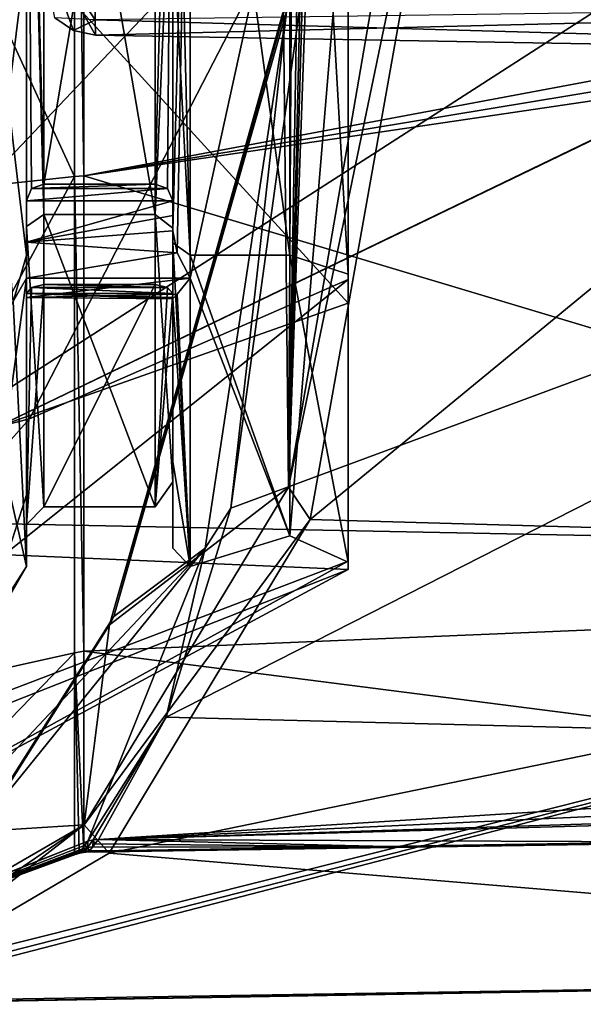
# Model space of a CAD drawing. Header units: millimetres. Extents: x -52 to 102, y -233 to 28.
# Tile 215 of 230: x 73 to 83, y -25 to -8. Entities that reach past the tile are written whole.
import ezdxf

# ---------------------------------------------------------------- set-up
doc = ezdxf.new("R2010")
doc.units = ezdxf.units.MM
doc.header["$LTSCALE"] = 52.148148
for name, color, linetype in [('181', 7, 'CONTINUOUS'), ('182', 7, 'CONTINUOUS'), ('190', 7, 'CONTINUOUS'), ('200', 7, 'CONTINUOUS'), ('202', 7, 'CONTINUOUS'), ('203', 7, 'CONTINUOUS'), ('205', 7, 'CONTINUOUS'), ('213', 7, 'CONTINUOUS'), ('214', 7, 'CONTINUOUS'), ('215', 7, 'CONTINUOUS'), ('216', 7, 'CONTINUOUS'), ('217', 7, 'CONTINUOUS'), ('231', 7, 'CONTINUOUS'), ('274', 7, 'CONTINUOUS'), ('275', 7, 'CONTINUOUS'), ('276', 7, 'CONTINUOUS'), ('353', 7, 'CONTINUOUS'), ('354', 7, 'CONTINUOUS'), ('355', 7, 'CONTINUOUS'), ('359', 7, 'CONTINUOUS'), ('368', 7, 'CONTINUOUS'), ('370', 7, 'CONTINUOUS'), ('5690', 7, 'CONTINUOUS'), ('5691', 7, 'CONTINUOUS'), ('5692', 7, 'CONTINUOUS'), ('5693', 7, 'CONTINUOUS'), ('5718', 7, 'CONTINUOUS'), ('5719', 7, 'CONTINUOUS'), ('5720', 7, 'CONTINUOUS'), ('5721', 7, 'CONTINUOUS'), ('5722', 7, 'CONTINUOUS'), ('5723', 7, 'CONTINUOUS'), ('5724', 7, 'CONTINUOUS'), ('5725', 7, 'CONTINUOUS'), ('5726', 7, 'CONTINUOUS'), ('5727', 7, 'CONTINUOUS'), ('5728', 7, 'CONTINUOUS'), ('5729', 7, 'CONTINUOUS'), ('5731', 7, 'CONTINUOUS'), ('5732', 7, 'CONTINUOUS'), ('5733', 7, 'CONTINUOUS'), ('5734', 7, 'CONTINUOUS'), ('5735', 7, 'CONTINUOUS'), ('5736', 7, 'CONTINUOUS')]:
    doc.layers.add(name, color=color, linetype=linetype)

msp = doc.modelspace()

# ---------------------------------------------------------------- linework, layer by layer
at = {"layer": '181', "linetype": 'CONTINUOUS'}
for points in [[(78.35, -16.698, 74.61), (81.272, -0.287, 68.212), (93.199, -4.468, 68.828), (78.35, -16.698, 74.61)], [(99.7, -17.301, 75.699), (78.35, -16.698, 74.61), (93.199, -4.468, 68.828), (99.7, -17.301, 75.699)], [(78.35, -16.698, 74.61), (99.7, -17.301, 75.699), (74.915, -22.402, 82.129), (78.35, -16.698, 74.61)], [(99.7, -17.301, 75.699), (99.7, -24.468, 93), (74.915, -22.402, 82.129), (99.7, -17.301, 75.699)], [(74.915, -22.402, 82.129), (99.7, -24.468, 93), (70.599, -24.935, 91.574), (74.915, -22.402, 82.129)], [(70.31, -24.97, 92.279), (99.7, -24.468, 93), (70.078, -24.985, 93), (70.31, -24.97, 92.279)], [(70.599, -24.935, 91.574), (99.7, -24.468, 93), (70.31, -24.97, 92.279), (70.599, -24.935, 91.574)]]:
    msp.add_3dface(points, dxfattribs=at)
at = {"layer": '182', "linetype": 'CONTINUOUS'}
for points in [[(69.709, 0, 117.991), (69.709, -16.701, 111.592), (90.104, -3.566, 117.376), (69.709, 0, 117.991)], [(90.104, -3.566, 117.376), (69.709, -16.701, 111.592), (93.719, -5.1, 117.037), (90.104, -3.566, 117.376)], [(69.709, -16.701, 111.592), (99.7, -17.301, 110.301), (93.75, -5.1, 117.036), (69.709, -16.701, 111.592)], [(69.709, -16.701, 111.592), (93.75, -5.1, 117.036), (93.735, -5.1, 117.037), (69.709, -16.701, 111.592)], [(93.719, -5.1, 117.037), (69.709, -16.701, 111.592), (93.735, -5.1, 117.037), (93.719, -5.1, 117.037)], [(69.709, -24.848, 95.67), (99.7, -17.301, 110.301), (69.709, -16.701, 111.592), (69.709, -24.848, 95.67)], [(69.801, -24.954, 94.33), (99.7, -17.301, 110.301), (69.709, -24.848, 95.67), (69.801, -24.954, 94.33)], [(70.078, -24.985, 93), (99.7, -17.301, 110.301), (69.801, -24.954, 94.33), (70.078, -24.985, 93)], [(99.7, -24.468, 93), (99.7, -17.301, 110.301), (70.078, -24.985, 93), (99.7, -24.468, 93)]]:
    msp.add_3dface(points, dxfattribs=at)
at = {"layer": '190', "linetype": 'CONTINUOUS'}
for points in [[(74.921, -18.497, 81.13), (74.993, -18.353, 81.299), (77.894, -8.073, 74.756), (74.921, -18.497, 81.13)], [(74.993, -18.353, 81.299), (77.942, -8.01, 74.975), (77.881, -8.035, 74.871), (74.993, -18.353, 81.299)], [(77.894, -8.073, 74.756), (74.993, -18.353, 81.299), (77.881, -8.035, 74.871), (77.894, -8.073, 74.756)], [(72.687, -22.028, 85.923), (72.775, -21.858, 86.055), (74.921, -18.497, 81.13), (72.687, -22.028, 85.923)], [(72.775, -21.858, 86.055), (74.993, -18.353, 81.299), (74.921, -18.497, 81.13), (72.775, -21.858, 86.055)]]:
    msp.add_3dface(points, dxfattribs=at)
at = {"layer": '200', "linetype": 'CONTINUOUS'}
for points in [[(69.332, -11.368, 114.424), (69.332, 0, 117.253), (74.321, -10.834, 112.649), (69.332, -11.368, 114.424)], [(74.321, -10.834, 112.649), (69.332, 0, 117.253), (74.321, 0, 115.437), (74.321, -10.834, 112.649)], [(69.332, -20.084, 106.597), (69.332, -11.368, 114.424), (74.321, -10.834, 112.649), (69.332, -20.084, 106.597)], [(74.321, -18.975, 104.975), (69.332, -20.084, 106.597), (74.321, -10.834, 112.649), (74.321, -18.975, 104.975)], [(69.332, -24.114, 95.597), (69.332, -20.084, 106.597), (74.321, -18.975, 104.975), (69.332, -24.114, 95.597)], [(74.321, -22.398, 94.325), (69.332, -24.114, 95.597), (74.321, -18.975, 104.975), (74.321, -22.398, 94.325)], [(69.415, -24.186, 94.331), (69.332, -24.114, 95.597), (74.321, -22.398, 94.325), (69.415, -24.186, 94.331)], [(74.329, -22.412, 93.996), (69.415, -24.186, 94.331), (74.321, -22.398, 94.325), (74.329, -22.412, 93.996)], [(74.353, -22.416, 93.667), (69.415, -24.186, 94.331), (74.329, -22.412, 93.996), (74.353, -22.416, 93.667)], [(72.564, -23.075, 93.323), (69.415, -24.186, 94.331), (74.353, -22.416, 93.667), (72.564, -23.075, 93.323)]]:
    msp.add_3dface(points, dxfattribs=at)
at = {"layer": '202', "linetype": 'CONTINUOUS'}
for points in [[(77.942, -8.01, 74.975), (74.993, -18.353, 81.299), (76.552, -17.186, 81.411), (77.942, -8.01, 74.975)], [(72.775, -21.858, 86.055), (70.244, -23.902, 91.482), (76.552, -17.186, 81.411), (72.775, -21.858, 86.055)], [(76.552, -17.186, 81.411), (70.244, -23.902, 91.482), (74.547, -22.198, 91.614), (76.552, -17.186, 81.411)], [(74.993, -18.353, 81.299), (72.775, -21.858, 86.055), (76.552, -17.186, 81.411), (74.993, -18.353, 81.299)], [(70.244, -23.902, 91.482), (69.949, -24.032, 92.186), (74.547, -22.198, 91.614), (70.244, -23.902, 91.482)], [(74.547, -22.198, 91.614), (69.949, -24.032, 92.186), (74.491, -22.27, 92), (74.547, -22.198, 91.614)], [(69.949, -24.032, 92.186), (69.709, -24.118, 92.919), (74.458, -22.326, 92.374), (69.949, -24.032, 92.186)], [(74.458, -22.326, 92.374), (69.709, -24.118, 92.919), (72.633, -23.037, 92.693), (74.458, -22.326, 92.374)], [(74.491, -22.27, 92), (69.949, -24.032, 92.186), (74.458, -22.326, 92.374), (74.491, -22.27, 92)]]:
    msp.add_3dface(points, dxfattribs=at)
at = {"layer": '203', "linetype": 'CONTINUOUS'}
for points in [[(78.415, -6.151, 74.501), (77.942, -8.01, 74.975), (76.99, -16.503, 80.785), (78.415, -6.151, 74.501)], [(77.942, -8.01, 74.975), (76.552, -17.186, 81.411), (76.99, -16.503, 80.785), (77.942, -8.01, 74.975)], [(76.99, -16.503, 80.785), (76.552, -17.186, 81.411), (75.89, -20.077, 85.814), (76.99, -16.503, 80.785)], [(76.552, -17.186, 81.411), (74.547, -22.198, 91.614), (75.89, -20.077, 85.814), (76.552, -17.186, 81.411)], [(75.89, -20.077, 85.814), (74.547, -22.198, 91.614), (74.638, -22.174, 91.635), (75.89, -20.077, 85.814)], [(74.731, -22.169, 91.653), (75.89, -20.077, 85.814), (74.638, -22.174, 91.635), (74.731, -22.169, 91.653)]]:
    msp.add_3dface(points, dxfattribs=at)
at = {"layer": '205', "linetype": 'CONTINUOUS'}
for points in [[(78.415, -6.151, 74.501), (98.7, -8.456, 75.287), (93.2, -2.75, 73.817), (78.415, -6.151, 74.501)], [(78.415, -6.151, 74.501), (76.99, -16.503, 80.785), (98.7, -8.456, 75.287), (78.415, -6.151, 74.501)], [(76.99, -16.503, 80.785), (75.89, -20.077, 85.814), (98.7, -8.456, 75.287), (76.99, -16.503, 80.785)], [(98.7, -8.456, 75.287), (75.89, -20.077, 85.814), (98.7, -20.654, 87.003), (98.7, -8.456, 75.287)], [(75.89, -20.077, 85.814), (74.731, -22.169, 91.653), (98.7, -20.654, 87.003), (75.89, -20.077, 85.814)], [(98.7, -20.654, 87.003), (74.731, -22.169, 91.653), (98.555, -21.056, 87.952), (98.7, -20.654, 87.003)], [(98.555, -21.056, 87.952), (74.731, -22.169, 91.653), (98.407, -21.414, 88.919), (98.555, -21.056, 87.952)], [(98.407, -21.414, 88.919), (74.731, -22.169, 91.653), (86.572, -21.834, 90.274), (98.407, -21.414, 88.919)]]:
    msp.add_3dface(points, dxfattribs=at)
at = {"layer": '213', "linetype": 'CONTINUOUS'}
for points in [[(74.321, -10.834, 112.649), (74.321, 0, 115.437), (74.483, -10.819, 112.622), (74.321, -10.834, 112.649)], [(74.483, -10.819, 112.622), (74.321, 0, 115.437), (74.483, 0, 115.407), (74.483, -10.819, 112.622)], [(74.483, -18.949, 104.959), (74.321, -10.834, 112.649), (74.483, -10.819, 112.622), (74.483, -18.949, 104.959)], [(74.321, -18.975, 104.975), (74.321, -10.834, 112.649), (74.483, -18.949, 104.959), (74.321, -18.975, 104.975)], [(74.483, -22.368, 94.323), (74.321, -18.975, 104.975), (74.483, -18.949, 104.959), (74.483, -22.368, 94.323)], [(74.321, -22.398, 94.325), (74.321, -18.975, 104.975), (74.4, -22.377, 94.323), (74.321, -22.398, 94.325)], [(74.4, -22.377, 94.323), (74.321, -18.975, 104.975), (74.483, -22.368, 94.323), (74.4, -22.377, 94.323)]]:
    msp.add_3dface(points, dxfattribs=at)
at = {"layer": '214', "linetype": 'CONTINUOUS'}
for points in [[(74.329, -22.412, 93.996), (74.321, -22.398, 94.325), (74.4, -22.377, 94.323), (74.329, -22.412, 93.996)], [(74.329, -22.412, 93.996), (74.4, -22.377, 94.323), (74.434, -22.393, 93.675), (74.329, -22.412, 93.996)], [(74.4, -22.377, 94.323), (74.483, -22.368, 94.323), (74.434, -22.393, 93.675), (74.4, -22.377, 94.323)], [(74.434, -22.393, 93.675), (74.483, -22.368, 94.323), (74.518, -22.385, 93.684), (74.434, -22.393, 93.675)], [(74.518, -22.385, 93.684), (74.483, -22.368, 94.323), (74.492, -22.382, 94.004), (74.518, -22.385, 93.684)], [(74.353, -22.416, 93.667), (74.329, -22.412, 93.996), (74.434, -22.393, 93.675), (74.353, -22.416, 93.667)]]:
    msp.add_3dface(points, dxfattribs=at)
at = {"layer": '215', "linetype": 'CONTINUOUS'}
for points in [[(74.458, -22.326, 92.374), (74.353, -22.416, 93.667), (74.434, -22.393, 93.675), (74.458, -22.326, 92.374)], [(74.353, -22.416, 93.667), (74.458, -22.326, 92.374), (74.411, -22.391, 93.019), (74.353, -22.416, 93.667)], [(74.458, -22.326, 92.374), (74.434, -22.393, 93.675), (74.544, -22.303, 92.382), (74.458, -22.326, 92.374)], [(74.434, -22.393, 93.675), (74.518, -22.385, 93.684), (74.544, -22.303, 92.382), (74.434, -22.393, 93.675)], [(74.544, -22.303, 92.382), (74.518, -22.385, 93.684), (74.581, -22.361, 93.034), (74.544, -22.303, 92.382)], [(74.633, -22.295, 92.389), (74.544, -22.303, 92.382), (74.581, -22.361, 93.034), (74.633, -22.295, 92.389)]]:
    msp.add_3dface(points, dxfattribs=at)
at = {"layer": '216', "linetype": 'CONTINUOUS'}
for points in [[(74.547, -22.198, 91.614), (74.491, -22.27, 92), (74.544, -22.303, 92.382), (74.547, -22.198, 91.614)], [(74.638, -22.174, 91.635), (74.547, -22.198, 91.614), (74.544, -22.303, 92.382), (74.638, -22.174, 91.635)], [(74.638, -22.174, 91.635), (74.544, -22.303, 92.382), (74.633, -22.295, 92.389), (74.638, -22.174, 91.635)], [(74.638, -22.174, 91.635), (74.633, -22.295, 92.389), (74.67, -22.24, 92.027), (74.638, -22.174, 91.635)], [(74.731, -22.169, 91.653), (74.638, -22.174, 91.635), (74.67, -22.24, 92.027), (74.731, -22.169, 91.653)], [(74.491, -22.27, 92), (74.458, -22.326, 92.374), (74.544, -22.303, 92.382), (74.491, -22.27, 92)]]:
    msp.add_3dface(points, dxfattribs=at)
at = {"layer": '217', "linetype": 'CONTINUOUS'}
for points in [[(86.572, -21.834, 90.274), (74.731, -22.169, 91.653), (85.734, -22.211, 93), (86.572, -21.834, 90.274)], [(74.731, -22.169, 91.653), (74.67, -22.24, 92.027), (80.12, -22.299, 93.66), (74.731, -22.169, 91.653)], [(85.734, -22.211, 93), (74.731, -22.169, 91.653), (80.12, -22.299, 93.66), (85.734, -22.211, 93)], [(74.492, -22.382, 94.004), (74.483, -22.368, 94.323), (80.12, -22.299, 93.66), (74.492, -22.382, 94.004)], [(74.518, -22.385, 93.684), (74.492, -22.382, 94.004), (80.12, -22.299, 93.66), (74.518, -22.385, 93.684)], [(74.581, -22.361, 93.034), (74.518, -22.385, 93.684), (80.12, -22.299, 93.66), (74.581, -22.361, 93.034)], [(74.633, -22.295, 92.389), (74.581, -22.361, 93.034), (80.12, -22.299, 93.66), (74.633, -22.295, 92.389)], [(74.67, -22.24, 92.027), (74.633, -22.295, 92.389), (80.12, -22.299, 93.66), (74.67, -22.24, 92.027)]]:
    msp.add_3dface(points, dxfattribs=at)
at = {"layer": '231', "linetype": 'CONTINUOUS'}
for points in [[(74.483, -10.819, 112.622), (74.483, 0, 115.407), (93.648, -7.223, 113.857), (74.483, -10.819, 112.622)], [(93.648, -7.223, 113.857), (95.944, -7.264, 113.801), (74.483, -10.819, 112.622), (93.648, -7.223, 113.857)], [(98.243, -7.305, 113.744), (74.483, -10.819, 112.622), (95.944, -7.264, 113.801), (98.243, -7.305, 113.744)], [(74.483, -10.819, 112.622), (98.243, -7.305, 113.744), (98.242, -17.95, 105.708), (74.483, -10.819, 112.622)], [(74.483, -18.949, 104.959), (74.483, -10.819, 112.622), (98.242, -17.95, 105.708), (74.483, -18.949, 104.959)], [(74.483, -18.949, 104.959), (98.242, -17.95, 105.708), (98.242, -21.993, 93), (74.483, -18.949, 104.959)], [(74.483, -22.368, 94.323), (74.483, -18.949, 104.959), (98.242, -21.993, 93), (74.483, -22.368, 94.323)], [(80.12, -22.299, 93.66), (74.483, -22.368, 94.323), (98.242, -21.993, 93), (80.12, -22.299, 93.66)], [(85.734, -22.211, 93), (80.12, -22.299, 93.66), (98.242, -21.993, 93), (85.734, -22.211, 93)]]:
    msp.add_3dface(points, dxfattribs=at)
at = {"layer": '274', "linetype": 'CONTINUOUS'}
for points in [[(74.303, -8.335, 89.357), (73.987, -8.118, 89.357), (73.7, -6.685, 87.59), (74.303, -8.335, 89.357)], [(74.683, -8.417, 89.357), (74.303, -8.335, 89.357), (73.7, -6.685, 87.59), (74.683, -8.417, 89.357)], [(74.677, -8.151, 88.018), (74.683, -8.417, 89.357), (73.7, -6.685, 87.59), (74.677, -8.151, 88.018)], [(74.675, -7.392, 86.883), (74.677, -8.151, 88.018), (73.7, -6.685, 87.59), (74.675, -7.392, 86.883)]]:
    msp.add_3dface(points, dxfattribs=at)
at = {"layer": '275', "linetype": 'CONTINUOUS'}
for points in [[(73.987, -8.118, 89.357), (74.303, -8.335, 89.357), (73.987, -8.118, 99.643), (73.987, -8.118, 89.357)], [(73.987, -8.118, 99.643), (74.303, -8.335, 89.357), (74.303, -8.335, 99.643), (73.987, -8.118, 99.643)], [(74.303, -8.335, 89.357), (74.683, -8.417, 89.357), (74.303, -8.335, 99.643), (74.303, -8.335, 89.357)], [(74.683, -8.417, 89.357), (74.683, -8.417, 99.643), (74.303, -8.335, 99.643), (74.683, -8.417, 89.357)]]:
    msp.add_3dface(points, dxfattribs=at)
at = {"layer": '276', "linetype": 'CONTINUOUS'}
for points in [[(73.987, -8.118, 99.643), (74.303, -8.335, 99.643), (74.677, -8.151, 100.982), (73.987, -8.118, 99.643)], [(74.303, -8.335, 99.643), (74.683, -8.417, 99.643), (74.677, -8.151, 100.982), (74.303, -8.335, 99.643)]]:
    msp.add_3dface(points, dxfattribs=at)
at = {"layer": '353', "linetype": 'CONTINUOUS'}
for points in [[(74.677, -8.151, 88.018), (74.675, -7.392, 86.883), (98.717, -8.837, 88.938), (74.677, -8.151, 88.018)], [(98.717, -8.837, 88.938), (74.675, -7.392, 86.883), (98.725, -7.812, 86.463), (98.717, -8.837, 88.938)], [(74.683, -8.417, 89.357), (74.677, -8.151, 88.018), (98.717, -8.837, 88.938), (74.683, -8.417, 89.357)]]:
    msp.add_3dface(points, dxfattribs=at)
at = {"layer": '354', "linetype": 'CONTINUOUS'}
for points in [[(74.683, -8.417, 99.643), (74.683, -8.417, 89.357), (98.717, -8.837, 88.938), (74.683, -8.417, 99.643)], [(98.717, -8.837, 100.062), (74.683, -8.417, 99.643), (98.717, -8.837, 88.938), (98.717, -8.837, 100.062)]]:
    msp.add_3dface(points, dxfattribs=at)
at = {"layer": '355', "linetype": 'CONTINUOUS'}
for points in [[(74.677, -8.151, 100.982), (74.683, -8.417, 99.643), (98.725, -7.812, 102.537), (74.677, -8.151, 100.982)], [(74.683, -8.417, 99.643), (98.717, -8.837, 100.062), (98.725, -7.812, 102.537), (74.683, -8.417, 99.643)]]:
    msp.add_3dface(points, dxfattribs=at)
at = {"layer": '359', "linetype": 'CONTINUOUS'}
for points in [[(74.458, -22.326, 92.374), (72.633, -23.037, 92.693), (74.411, -22.391, 93.019), (74.458, -22.326, 92.374)], [(72.564, -23.075, 93.323), (74.353, -22.416, 93.667), (72.633, -23.037, 92.693), (72.564, -23.075, 93.323)], [(72.633, -23.037, 92.693), (74.353, -22.416, 93.667), (74.411, -22.391, 93.019), (72.633, -23.037, 92.693)]]:
    msp.add_3dface(points, dxfattribs=at)
at = {"layer": '368', "linetype": 'CONTINUOUS'}
for points in [[(77.979, -16.144, 74.574), (78.542, 0, 73.365), (80.81, 0.291, 68.502), (77.979, -16.144, 74.574)], [(78.299, -4.855, 73.887), (78.542, 0, 73.365), (77.979, -16.144, 74.574), (78.299, -4.855, 73.887)], [(78.227, -5.532, 74.041), (78.299, -4.855, 73.887), (77.979, -16.144, 74.574), (78.227, -5.532, 74.041)], [(78.148, -6.204, 74.21), (78.227, -5.532, 74.041), (77.979, -16.144, 74.574), (78.148, -6.204, 74.21)], [(78.028, -7.128, 74.468), (78.148, -6.204, 74.21), (77.979, -16.144, 74.574), (78.028, -7.128, 74.468)], [(77.894, -8.073, 74.756), (78.028, -7.128, 74.468), (77.979, -16.144, 74.574), (77.894, -8.073, 74.756)], [(74.921, -18.497, 81.13), (77.894, -8.073, 74.756), (77.979, -16.144, 74.574), (74.921, -18.497, 81.13)], [(74.486, -21.917, 82.063), (74.921, -18.497, 81.13), (77.979, -16.144, 74.574), (74.486, -21.917, 82.063)], [(72.687, -22.028, 85.923), (74.921, -18.497, 81.13), (74.486, -21.917, 82.063), (72.687, -22.028, 85.923)], [(70.137, -24.436, 91.391), (72.687, -22.028, 85.923), (74.486, -21.917, 82.063), (70.137, -24.436, 91.391)]]:
    msp.add_3dface(points, dxfattribs=at)
at = {"layer": '370', "linetype": 'CONTINUOUS'}
for points in [[(81.272, -0.287, 68.212), (77.979, -16.144, 74.574), (80.81, 0.291, 68.502), (81.272, -0.287, 68.212)], [(81.272, -0.287, 68.212), (78.35, -16.698, 74.61), (77.979, -16.144, 74.574), (81.272, -0.287, 68.212)], [(78.35, -16.698, 74.61), (74.486, -21.917, 82.063), (77.979, -16.144, 74.574), (78.35, -16.698, 74.61)], [(78.35, -16.698, 74.61), (74.915, -22.402, 82.129), (74.486, -21.917, 82.063), (78.35, -16.698, 74.61)], [(70.277, -24.787, 91.433), (70.137, -24.436, 91.391), (74.486, -21.917, 82.063), (70.277, -24.787, 91.433)], [(70.599, -24.935, 91.574), (70.277, -24.787, 91.433), (74.486, -21.917, 82.063), (70.599, -24.935, 91.574)], [(74.915, -22.402, 82.129), (70.599, -24.935, 91.574), (74.486, -21.917, 82.063), (74.915, -22.402, 82.129)]]:
    msp.add_3dface(points, dxfattribs=at)
at = {"layer": '5690', "linetype": 'CONTINUOUS'}
for points in [[(78, -4.798, 76.17), (78, -16.974, 88.74), (79, -4.936, 75.725), (78, -4.798, 76.17)], [(79, -4.936, 75.725), (78, -16.974, 88.74), (79, -17.426, 88.629), (79, -4.936, 75.725)], [(78, -12.176, 105.57), (79, -12.5, 105.905), (79, -17.426, 88.629), (78, -12.176, 105.57)], [(78, -16.974, 88.74), (78, -12.176, 105.57), (79, -17.426, 88.629), (78, -16.974, 88.74)]]:
    msp.add_3dface(points, dxfattribs=at)
at = {"layer": '5691', "linetype": 'CONTINUOUS'}
for points in [[(79, -4.411, 110.555), (79, -12.5, 105.905), (79, -4.353, 110.431), (79, -4.411, 110.555)], [(79, -12.594, 106.001), (79, -12.5, 105.905), (79, -4.411, 110.555), (79, -12.594, 106.001)], [(79, -4.936, 75.725), (79, -17.426, 88.629), (79, -12.997, 80.402), (79, -4.936, 75.725)], [(79, -4.966, 75.594), (79, -4.936, 75.725), (79, -12.997, 80.402), (79, -4.966, 75.594)], [(79, -17.426, 88.629), (79, -12.5, 105.905), (79, -17.552, 88.578), (79, -17.426, 88.629)], [(79, -12.5, 105.905), (79, -12.594, 106.001), (79, -17.411, 97.947), (79, -12.5, 105.905)], [(79, -17.552, 88.578), (79, -12.5, 105.905), (79, -17.411, 97.947), (79, -17.552, 88.578)], [(79, -12.997, 80.402), (79, -17.426, 88.629), (79, -17.552, 88.578), (79, -12.997, 80.402)]]:
    msp.add_3dface(points, dxfattribs=at)
at = {"layer": '5692', "linetype": 'CONTINUOUS'}
for points in [[(67.5, -8.715, 115.093), (79, -4.411, 110.555), (67.5, 0.395, 116.747), (67.5, -8.715, 115.093)], [(73.553, -14.974, 108.459), (79, -4.411, 110.555), (67.5, -16.525, 110.059), (73.553, -14.974, 108.459)], [(67.5, -16.525, 110.059), (79, -4.411, 110.555), (67.5, -8.715, 115.093), (67.5, -16.525, 110.059)], [(79, -12.594, 106.001), (79, -4.411, 110.555), (73.553, -14.974, 108.459), (79, -12.594, 106.001)]]:
    msp.add_3dface(points, dxfattribs=at)
at = {"layer": '5693', "linetype": 'CONTINUOUS'}
for points in [[(79, -4.966, 75.594), (79, -12.997, 80.402), (67.5, -0.395, 69.253), (79, -4.966, 75.594)], [(67.5, -0.395, 69.253), (79, -12.997, 80.402), (67.5, -17.054, 76.471), (67.5, -0.395, 69.253)], [(79, -17.411, 97.947), (79, -12.594, 106.001), (67.5, -21.797, 102.431), (79, -17.411, 97.947)], [(79, -12.594, 106.001), (73.553, -14.974, 108.459), (67.5, -21.797, 102.431), (79, -12.594, 106.001)], [(79, -12.997, 80.402), (79, -17.552, 88.578), (67.5, -17.054, 76.471), (79, -12.997, 80.402)], [(73.553, -14.974, 108.459), (67.5, -16.525, 110.059), (67.5, -21.797, 102.431), (73.553, -14.974, 108.459)], [(67.5, -17.054, 76.471), (79, -17.552, 88.578), (67.5, -22.085, 84.266), (67.5, -17.054, 76.471)], [(79, -17.552, 88.578), (79, -17.411, 97.947), (67.5, -23.747, 93.379), (79, -17.552, 88.578)], [(67.5, -23.747, 93.379), (79, -17.411, 97.947), (67.5, -21.797, 102.431), (67.5, -23.747, 93.379)], [(67.5, -22.085, 84.266), (79, -17.552, 88.578), (67.5, -23.747, 93.379), (67.5, -22.085, 84.266)]]:
    msp.add_3dface(points, dxfattribs=at)
at = {"layer": '5718', "linetype": 'CONTINUOUS'}
for points in [[(72.621, -5.379, 74.13), (72.621, -14.093, 79.348), (73.5, -6.949, 76.939), (72.621, -5.379, 74.13)], [(72.621, -14.093, 79.348), (73.5, -12.57, 80.824), (73.5, -6.949, 76.939), (72.621, -14.093, 79.348)], [(73.5, -12.176, 105.57), (73.5, -17.498, 93.278), (73.272, -12.975, 106.394), (73.5, -12.176, 105.57)], [(72.621, -14.093, 79.348), (72.621, -19.031, 88.224), (73.5, -12.57, 80.824), (72.621, -14.093, 79.348)], [(73.5, -12.57, 80.824), (72.621, -19.031, 88.224), (73.5, -16.274, 86.566), (73.5, -12.57, 80.824)], [(73.5, -17.498, 93.278), (72.621, -13.652, 107.093), (73.272, -12.975, 106.394), (73.5, -17.498, 93.278)], [(72.621, -18.87, 98.379), (72.621, -13.652, 107.093), (73.5, -17.498, 93.278), (72.621, -18.87, 98.379)], [(73.5, -16.274, 86.566), (72.621, -19.031, 88.224), (73.5, -17.498, 93.278), (73.5, -16.274, 86.566)], [(72.621, -19.031, 88.224), (72.621, -18.87, 98.379), (73.5, -17.498, 93.278), (72.621, -19.031, 88.224)]]:
    msp.add_3dface(points, dxfattribs=at)
at = {"layer": '5719', "linetype": 'CONTINUOUS'}
for points in [[(73.5, 0.303, 76.203), (73.5, -6.949, 76.939), (73.5, -11.245, 80.519), (73.5, 0.303, 76.203)], [(73.5, -6.949, 76.939), (73.5, -12.57, 80.824), (73.5, -11.953, 80.476), (73.5, -6.949, 76.939)], [(73.5, -11.245, 80.519), (73.5, -6.949, 76.939), (73.5, -11.953, 80.476), (73.5, -11.245, 80.519)]]:
    msp.add_3dface(points, dxfattribs=at)
at = {"layer": '5720', "linetype": 'CONTINUOUS'}
for points in [[(73.5, -12.176, 105.57), (72.621, -4.776, 112.031), (73.5, 0.278, 110.498), (73.5, -12.176, 105.57)], [(72.621, -4.776, 112.031), (73.5, -12.176, 105.57), (73.272, -12.975, 106.394), (72.621, -4.776, 112.031)]]:
    msp.add_3dface(points, dxfattribs=at)
at = {"layer": '5721', "linetype": 'CONTINUOUS'}
for points in [[(73.5, -12.176, 105.57), (73.5, 0.278, 110.498), (73.5, -11.689, 105.067), (73.5, -12.176, 105.57)], [(73.5, -11.689, 105.067), (73.5, 0.278, 110.498), (73.5, -0.303, 109.797), (73.5, -11.689, 105.067)], [(73.5, -16.779, 93.838), (73.5, -12.176, 105.57), (73.5, -11.689, 105.067), (73.5, -16.779, 93.838)], [(73.5, -17.498, 93.278), (73.5, -12.176, 105.57), (73.5, -16.779, 93.838), (73.5, -17.498, 93.278)], [(73.5, -12.57, 80.824), (73.5, -16.274, 86.566), (73.5, -12.898, 81.452), (73.5, -12.57, 80.824)], [(73.5, -16.274, 86.566), (73.5, -17.498, 93.278), (73.5, -12.833, 82.157), (73.5, -16.274, 86.566)], [(73.5, -12.898, 81.452), (73.5, -16.274, 86.566), (73.5, -12.833, 82.157), (73.5, -12.898, 81.452)], [(73.5, -12.833, 82.157), (73.5, -17.498, 93.278), (73.5, -16.779, 93.838), (73.5, -12.833, 82.157)]]:
    msp.add_3dface(points, dxfattribs=at)
at = {"layer": '5722', "linetype": 'CONTINUOUS'}
for points in [[(73.589, -11.036, 80.618), (73.5, -11.245, 80.519), (75.913, -11.038, 80.616), (73.589, -11.036, 80.618)], [(75.913, -11.038, 80.616), (73.5, -11.245, 80.519), (76, -11.245, 80.519), (75.913, -11.038, 80.616)], [(73.8, -10.96, 80.666), (73.589, -11.036, 80.618), (75.7, -10.96, 80.666), (73.8, -10.96, 80.666)], [(75.7, -10.96, 80.666), (73.589, -11.036, 80.618), (75.913, -11.038, 80.616), (75.7, -10.96, 80.666)], [(73.5, -11.245, 80.519), (73.5, -11.953, 80.476), (76, -11.245, 80.519), (73.5, -11.245, 80.519)], [(76, -11.245, 80.519), (73.5, -11.953, 80.476), (76, -11.499, 80.456), (76, -11.245, 80.519)], [(76, -11.499, 80.456), (73.5, -11.953, 80.476), (76, -11.758, 80.447), (76, -11.499, 80.456)], [(76, -11.758, 80.447), (73.5, -11.953, 80.476), (76.075, -12.137, 80.534), (76, -11.758, 80.447)], [(73.5, -11.953, 80.476), (73.5, -12.57, 80.824), (76.075, -12.137, 80.534), (73.5, -11.953, 80.476)], [(73.5, -12.57, 80.824), (76.3, -12.57, 80.824), (76.075, -12.137, 80.534), (73.5, -12.57, 80.824)], [(73.5, -12.57, 80.824), (73.5, -12.898, 81.452), (76.3, -12.57, 80.824), (73.5, -12.57, 80.824)], [(76.3, -12.57, 80.824), (73.5, -12.898, 81.452), (76.075, -12.846, 81.266), (76.3, -12.57, 80.824)], [(76, -12.833, 82.157), (73.5, -12.833, 82.157), (73.587, -12.728, 82.362), (76, -12.833, 82.157)], [(73.8, -12.676, 82.438), (75.911, -12.727, 82.363), (73.587, -12.728, 82.362), (73.8, -12.676, 82.438)], [(75.911, -12.727, 82.363), (76, -12.833, 82.157), (73.587, -12.728, 82.362), (75.911, -12.727, 82.363)], [(75.7, -12.676, 82.438), (75.911, -12.727, 82.363), (73.8, -12.676, 82.438), (75.7, -12.676, 82.438)], [(73.5, -12.898, 81.452), (73.5, -12.833, 82.157), (76, -12.921, 81.647), (73.5, -12.898, 81.452)], [(76, -12.921, 81.647), (73.5, -12.833, 82.157), (76, -12.903, 81.908), (76, -12.921, 81.647)], [(76, -12.903, 81.908), (73.5, -12.833, 82.157), (76, -12.833, 82.157), (76, -12.903, 81.908)], [(76.075, -12.846, 81.266), (73.5, -12.898, 81.452), (76, -12.921, 81.647), (76.075, -12.846, 81.266)]]:
    msp.add_3dface(points, dxfattribs=at)
at = {"layer": '5723', "linetype": 'CONTINUOUS'}
for points in [[(76.3, 0.278, 110.498), (76.3, -12.176, 105.57), (76, -0.144, 110.199), (76.3, 0.278, 110.498)], [(76, -0.144, 110.199), (76.3, -12.176, 105.57), (76, -6.518, 108.917), (76, -0.144, 110.199)], [(76, -6.518, 108.917), (76.3, -12.176, 105.57), (76, -11.967, 105.354), (76, -6.518, 108.917)], [(76.3, -12.176, 105.57), (76.3, -17.498, 93.278), (76, -11.967, 105.354), (76.3, -12.176, 105.57)], [(76, -11.967, 105.354), (76.3, -17.498, 93.278), (76, -15.702, 100.021), (76, -11.967, 105.354)], [(76.3, -12.57, 80.824), (76.075, -12.846, 81.266), (76.3, -17.498, 93.278), (76.3, -12.57, 80.824)], [(76.075, -12.846, 81.266), (76, -12.921, 81.647), (76.3, -17.498, 93.278), (76.075, -12.846, 81.266)], [(76.3, -17.498, 93.278), (76, -12.921, 81.647), (76, -17.186, 93.691), (76.3, -17.498, 93.278)], [(76, -15.702, 100.021), (76.3, -17.498, 93.278), (76, -17.186, 93.691), (76, -15.702, 100.021)]]:
    msp.add_3dface(points, dxfattribs=at)
at = {"layer": '5724', "linetype": 'CONTINUOUS'}
for points in [[(76.3, -12.57, 80.824), (78, -4.798, 76.17), (76.3, -0.278, 75.502), (76.3, -12.57, 80.824)], [(78, -16.974, 88.74), (78, -4.798, 76.17), (76.3, -12.57, 80.824), (78, -16.974, 88.74)], [(78, -12.176, 105.57), (78, -16.974, 88.74), (76.3, -12.176, 105.57), (78, -12.176, 105.57)], [(78, -16.974, 88.74), (76.3, -17.498, 93.278), (76.3, -12.176, 105.57), (78, -16.974, 88.74)], [(78, -16.974, 88.74), (76.3, -12.57, 80.824), (76.3, -17.498, 93.278), (78, -16.974, 88.74)]]:
    msp.add_3dface(points, dxfattribs=at)
at = {"layer": '5725', "linetype": 'CONTINUOUS'}
for points in [[(76, -11.758, 80.447), (76.3, -0.278, 75.502), (76, 0.144, 75.801), (76, -11.758, 80.447)], [(76, -11.758, 80.447), (76.075, -12.137, 80.534), (76.3, -0.278, 75.502), (76, -11.758, 80.447)], [(76.075, -12.137, 80.534), (76.3, -12.57, 80.824), (76.3, -0.278, 75.502), (76.075, -12.137, 80.534)]]:
    msp.add_3dface(points, dxfattribs=at)
at = {"layer": '5726', "linetype": 'CONTINUOUS'}
for points in [[(76, -11.245, 80.519), (76, 0.144, 75.801), (76, 0.303, 76.203), (76, -11.245, 80.519)], [(76, -11.245, 80.519), (76, -11.499, 80.456), (76, 0.144, 75.801), (76, -11.245, 80.519)], [(76, -11.499, 80.456), (76, -11.758, 80.447), (76, 0.144, 75.801), (76, -11.499, 80.456)]]:
    msp.add_3dface(points, dxfattribs=at)
at = {"layer": '5727', "linetype": 'CONTINUOUS'}
for points in [[(75.7, -10.96, 80.666), (76, 0.303, 76.203), (75.7, 0.355, 76.504), (75.7, -10.96, 80.666)], [(75.7, -10.96, 80.666), (75.913, -11.038, 80.616), (76, 0.303, 76.203), (75.7, -10.96, 80.666)], [(75.913, -11.038, 80.616), (76, -11.245, 80.519), (76, 0.303, 76.203), (75.913, -11.038, 80.616)]]:
    msp.add_3dface(points, dxfattribs=at)
at = {"layer": '5728', "linetype": 'CONTINUOUS'}
for points in [[(73.8, -10.96, 80.666), (75.7, -10.96, 80.666), (75.7, 0.355, 76.504), (73.8, -10.96, 80.666)], [(73.8, -10.96, 80.666), (75.7, 0.355, 76.504), (73.8, 0.355, 76.504), (73.8, -10.96, 80.666)]]:
    msp.add_3dface(points, dxfattribs=at)
at = {"layer": '5729', "linetype": 'CONTINUOUS'}
for points in [[(73.5, 0.303, 76.203), (73.8, -10.96, 80.666), (73.8, 0.355, 76.504), (73.5, 0.303, 76.203)], [(73.5, 0.303, 76.203), (73.5, -11.245, 80.519), (73.589, -11.036, 80.618), (73.5, 0.303, 76.203)], [(73.5, 0.303, 76.203), (73.589, -11.036, 80.618), (73.8, -10.96, 80.666), (73.5, 0.303, 76.203)]]:
    msp.add_3dface(points, dxfattribs=at)
at = {"layer": '5731', "linetype": 'CONTINUOUS'}
for points in [[(73.5, -11.689, 105.067), (73.5, -0.303, 109.797), (73.8, -11.48, 104.851), (73.5, -11.689, 105.067)], [(73.8, -11.48, 104.851), (73.5, -0.303, 109.797), (73.8, -0.355, 109.496), (73.8, -11.48, 104.851)], [(73.8, -16.477, 93.879), (73.5, -11.689, 105.067), (73.8, -11.48, 104.851), (73.8, -16.477, 93.879)], [(73.5, -16.779, 93.838), (73.5, -11.689, 105.067), (73.8, -16.477, 93.879), (73.5, -16.779, 93.838)], [(73.5, -16.779, 93.838), (73.8, -12.676, 82.438), (73.587, -12.728, 82.362), (73.5, -16.779, 93.838)], [(73.8, -12.676, 82.438), (73.5, -16.779, 93.838), (73.8, -16.477, 93.879), (73.8, -12.676, 82.438)], [(73.5, -12.833, 82.157), (73.5, -16.779, 93.838), (73.587, -12.728, 82.362), (73.5, -12.833, 82.157)]]:
    msp.add_3dface(points, dxfattribs=at)
at = {"layer": '5732', "linetype": 'CONTINUOUS'}
for points in [[(73.8, -11.48, 104.851), (73.8, -0.355, 109.496), (75.7, -11.48, 104.851), (73.8, -11.48, 104.851)], [(75.7, -11.48, 104.851), (73.8, -0.355, 109.496), (75.7, -0.355, 109.496), (75.7, -11.48, 104.851)], [(73.8, -16.477, 93.879), (73.8, -11.48, 104.851), (75.7, -16.477, 93.879), (73.8, -16.477, 93.879)], [(75.7, -16.477, 93.879), (73.8, -11.48, 104.851), (75.7, -11.48, 104.851), (75.7, -16.477, 93.879)], [(75.7, -12.676, 82.438), (73.8, -12.676, 82.438), (73.8, -16.477, 93.879), (75.7, -12.676, 82.438)], [(75.7, -12.676, 82.438), (73.8, -16.477, 93.879), (75.7, -16.477, 93.879), (75.7, -12.676, 82.438)]]:
    msp.add_3dface(points, dxfattribs=at)
at = {"layer": '5733', "linetype": 'CONTINUOUS'}
for points in [[(75.7, -11.48, 104.851), (75.7, -0.355, 109.496), (76, -4.485, 109.19), (75.7, -11.48, 104.851)], [(76, -11.716, 105.041), (75.7, -11.48, 104.851), (76, -4.485, 109.19), (76, -11.716, 105.041)], [(75.7, -16.477, 93.879), (75.7, -11.48, 104.851), (76, -16.052, 97.957), (75.7, -16.477, 93.879)], [(76, -16.052, 97.957), (75.7, -11.48, 104.851), (76, -11.716, 105.041), (76, -16.052, 97.957)], [(75.911, -12.727, 82.363), (75.7, -12.676, 82.438), (75.7, -16.477, 93.879), (75.911, -12.727, 82.363)], [(76, -12.833, 82.157), (75.911, -12.727, 82.363), (75.7, -16.477, 93.879), (76, -12.833, 82.157)], [(76, -12.833, 82.157), (75.7, -16.477, 93.879), (76, -16.052, 97.957), (76, -12.833, 82.157)]]:
    msp.add_3dface(points, dxfattribs=at)
at = {"layer": '5734', "linetype": 'CONTINUOUS'}
for points in [[(76, -6.518, 108.917), (76, -11.967, 105.354), (76, -4.485, 109.19), (76, -6.518, 108.917)], [(76, -11.967, 105.354), (76, -11.716, 105.041), (76, -4.485, 109.19), (76, -11.967, 105.354)], [(76, -11.967, 105.354), (76, -15.702, 100.021), (76, -11.716, 105.041), (76, -11.967, 105.354)], [(76, -15.702, 100.021), (76, -16.052, 97.957), (76, -11.716, 105.041), (76, -15.702, 100.021)], [(76, -12.903, 81.908), (76, -12.833, 82.157), (76, -17.186, 93.691), (76, -12.903, 81.908)], [(76, -17.186, 93.691), (76, -12.833, 82.157), (76, -16.052, 97.957), (76, -17.186, 93.691)], [(76, -12.921, 81.647), (76, -12.903, 81.908), (76, -17.186, 93.691), (76, -12.921, 81.647)], [(76, -15.702, 100.021), (76, -17.186, 93.691), (76, -16.052, 97.957), (76, -15.702, 100.021)]]:
    msp.add_3dface(points, dxfattribs=at)
at = {"layer": '5735', "linetype": 'CONTINUOUS'}
for points in [[(78, -12.176, 105.57), (76.3, 0.278, 110.498), (78, 4.798, 109.83), (78, -12.176, 105.57)], [(78, -12.176, 105.57), (76.3, -12.176, 105.57), (76.3, 0.278, 110.498), (78, -12.176, 105.57)]]:
    msp.add_3dface(points, dxfattribs=at)
at = {"layer": '5736', "linetype": 'CONTINUOUS'}
for points in [[(79, -12.5, 105.905), (78, -12.176, 105.57), (78, 4.798, 109.83), (79, -12.5, 105.905)], [(79, -4.353, 110.431), (79, -12.5, 105.905), (78, 4.798, 109.83), (79, -4.353, 110.431)]]:
    msp.add_3dface(points, dxfattribs=at)

doc.saveas('drawing.dxf')
